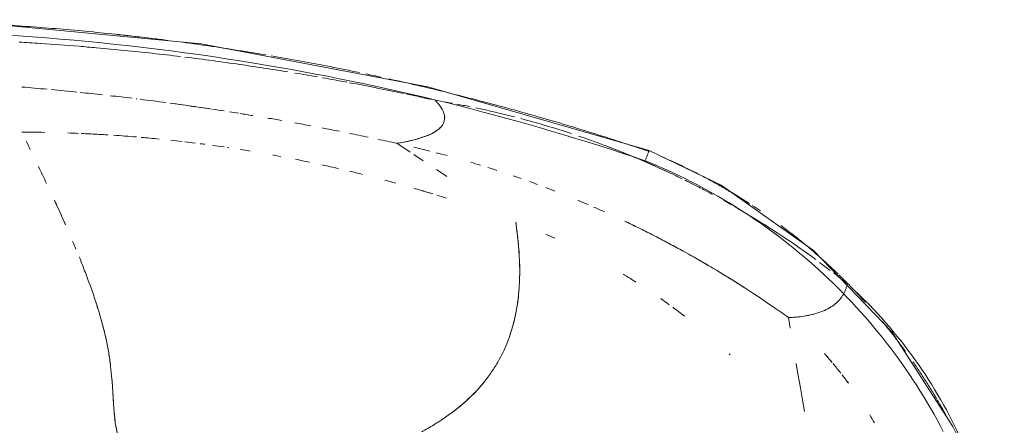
# Model space of a CAD drawing. Header units: millimetres. Extents: x 1110081 to 1268996, y -753649 to 3502.
# Tile 33 of 211: x 1176386 to 1176681, y -737003 to -736881. Entities that reach past the tile are written whole.
import ezdxf

# ---------------------------------------------------------------- set-up
doc = ezdxf.new("R2010")
doc.units = ezdxf.units.MM
doc.layers.add('Imports in Families', color=7, linetype='Continuous', lineweight=5)

# ---------------------------------------------------------------- blocks, each defined once
blk = doc.blocks.new('A315 - 3D HC toalett med cisterne - Standard-12572555-H02-Nivå F-3_5 m_1_ Ny Plan 2 PV200')
at = {"layer": 'Imports in Families'}
for p, q in [((31.02, 665.5), (34.14, 666.03)), ((-13.2, 560.38), (-11.16, 563.46)), ((-17.72, 553.57), (-15.82, 556.43)), ((-21.05, 548.54), (-18.44, 552.49))]:
    blk.add_line(p, q, dxfattribs=at)
at = {"layer": 'Imports in Families', "flags": 128}
for points in [[(63.49, 714.62), (35.25, 696.33), (10.94, 672.95), (-8.5, 645.35), (-18.9, 623.85)], [(44.77, 667.83), (47.77, 668.34), (51.96, 669.05), (56.14, 669.76), (59.07, 670.26)], [(-18.9, 623.85), (-37.91, 557.74), (-50.71, 490.11), (-57.18, 421.57), (-57.97, 377.32)]]:
    blk.add_lwpolyline(points, dxfattribs=at)
at = {"layer": 'Imports in Families'}
for points in [[(125, 729.43), (106.08, 729.42), (68.25, 721.63), (36.55, 699.57), (23.5, 685.87)], [(44.18, 702.64), (45.22, 703.36), (47.31, 704.78), (50.48, 706.84), (53.7, 708.84), (56.97, 710.76), (59.17, 712), (60.27, 712.61)], [(38.32, 698.37), (39.24, 699.07), (40.16, 699.76), (41.1, 700.44)], [(32.14, 693.46), (33.11, 694.26), (35.06, 695.86), (37.06, 697.41), (38.06, 698.18)], [(60.06, 689.78), (60.83, 690.25), (61.62, 690.72), (62.4, 691.17)], [(62.42, 691.17), (61.63, 690.71), (60.85, 690.24), (60.07, 689.76)], [(18.26, 680.58), (19.14, 681.49), (20.91, 683.28), (23.63, 685.92), (25.48, 687.64), (26.42, 688.49)], [(20.92, 683.09), (19.83, 681.73), (18.75, 680.36), (17.68, 678.98)], [(20.92, 683.09), (21.24, 683.02), (21.56, 682.94), (21.86, 682.84)], [(21.86, 682.84), (22.17, 682.75), (22.47, 682.64), (22.76, 682.52)], [(22.76, 682.52), (23.05, 682.4), (23.34, 682.27), (23.62, 682.13)], [(48.07, 681.49), (48.91, 682.14), (49.75, 682.79), (50.61, 683.42)], [(50.61, 683.4), (49.76, 682.78), (48.92, 682.14), (48.09, 681.49)], [(23.62, 682.13), (23.9, 681.98), (24.17, 681.83), (24.43, 681.66)], [(44.77, 678.83), (45.7, 679.61), (46.64, 680.37), (47.59, 681.11)], [(47.59, 681.1), (46.65, 680.36), (45.71, 679.6), (44.78, 678.83)], [(16.92, 677.99), (16.11, 676.93), (15.31, 675.87), (14.52, 674.8)], [(27.84, 678.18), (28.21, 677.59), (28.56, 676.94), (28.87, 676.24)], [(41.76, 676.24), (42.63, 677.01), (43.51, 677.77), (44.4, 678.52)], [(44.41, 678.52), (43.52, 677.77), (42.63, 677.01), (41.76, 676.23)], [(13.7, 673.68), (8.81, 667.01), (4.23, 660.1), (-0.01, 653)], [(28.87, 676.24), (29.03, 675.9), (29.17, 675.54), (29.31, 675.16)], [(29.31, 675.16), (29.45, 674.79), (29.58, 674.4), (29.71, 674)], [(29.71, 674), (30.44, 671.61), (30.88, 668.76), (31.02, 665.5)], [(26.36, 658.82), (26.92, 659.64), (27.48, 660.46), (28.05, 661.29)], [(28.05, 661.29), (27.48, 660.46), (26.92, 659.64), (26.36, 658.82)], [(-2.46, 654.7), (-1.93, 655.51), (-1.4, 656.32), (-0.85, 657.11)], [(-17.2, 627.26), (-16.7, 628.42), (-15.68, 630.73), (-14.08, 634.16), (-12.41, 637.56), (-10.66, 640.92), (-8.84, 644.24), (-6.95, 647.53), (-4.99, 650.77), (-3.64, 652.9), (-2.95, 653.96)], [(-0.38, 652.38), (-1, 651.34), (-1.61, 650.29), (-2.21, 649.24)], [(20.11, 649.24), (20.71, 650.2), (21.32, 651.15), (21.93, 652.1)], [(21.93, 652.1), (21.32, 651.15), (20.71, 650.2), (20.11, 649.24)], [(-2.65, 648.48), (-3.11, 647.67), (-3.56, 646.87), (-4.01, 646.06)], [(-5.78, 642.83), (-6.36, 641.75), (-6.94, 640.66), (-7.5, 639.57)], [(14.44, 639.84), (15.02, 640.84), (15.61, 641.84), (16.2, 642.83)], [(16.2, 642.83), (15.61, 641.84), (15.02, 640.84), (14.44, 639.84)], [(-7.66, 639.27), (-8.46, 637.72), (-9.25, 636.16), (-10.03, 634.6)], [(11.71, 635.03), (12.2, 635.92), (12.69, 636.8), (13.19, 637.68)], [(13.19, 637.67), (12.69, 636.8), (12.2, 635.91), (11.71, 635.03)], [(-10.43, 633.78), (-13.85, 626.79), (-16.96, 619.65), (-19.75, 612.38)], [(9.23, 630.51), (9.97, 631.88), (10.71, 633.24), (11.46, 634.6)], [(11.46, 634.6), (10.71, 633.24), (9.97, 631.88), (9.23, 630.51)], [(27.94, 630.95), (28.82, 632.15), (29.72, 633.34), (30.63, 634.52)], [(30.63, 634.52), (29.72, 633.34), (28.82, 632.15), (27.94, 630.95)], [(6.83, 625.94), (7.51, 627.26), (8.2, 628.57), (8.9, 629.88)], [(8.9, 629.88), (8.2, 628.57), (7.51, 627.26), (6.83, 625.94)], [(25.34, 627.33), (25.94, 628.19), (26.54, 629.03), (27.16, 629.88)], [(27.16, 629.88), (26.54, 629.03), (25.94, 628.19), (25.34, 627.33)], [(-18.88, 623.85), (-18.89, 623.85), (-18.9, 623.85), (-18.9, 623.85)], [(-18.78, 623.81), (-18.83, 623.82), (-18.86, 623.84), (-18.88, 623.85)], [(-18.65, 623.76), (-18.64, 623.76), (-18.64, 623.76), (-18.64, 623.75)], [(-18.64, 623.75), (-18.63, 623.75), (-18.62, 623.75), (-18.6, 623.74), (-18.59, 623.74), (-18.58, 623.74)], [(-18.58, 623.74), (-18.58, 623.73), (-18.57, 623.73), (-18.55, 623.72), (-18.54, 623.72), (-18.54, 623.72)], [(4.51, 621.34), (5.13, 622.6), (5.77, 623.86), (6.41, 625.11)], [(6.41, 625.11), (5.77, 623.86), (5.13, 622.6), (4.51, 621.34)], [(4, 620.3), (3.39, 619.07), (2.8, 617.83), (2.21, 616.59)], [(2.26, 616.7), (2.83, 617.9), (3.41, 619.1), (4, 620.3)], [(18.39, 616.7), (19.05, 617.78), (19.71, 618.85), (20.39, 619.91)], [(20.39, 619.91), (19.71, 618.85), (19.05, 617.78), (18.39, 616.7)], [(18.04, 616.12), (18.14, 616.28), (18.23, 616.43), (18.33, 616.59)], [(18.33, 616.59), (18.23, 616.43), (18.14, 616.28), (18.04, 616.12)], [(-19.75, 612.38), (-19.98, 611.78), (-20.21, 611.17), (-20.44, 610.56)], [(-20.44, 610.56), (-21.41, 607.99), (-22.33, 605.4), (-23.22, 602.8)], [(-2.01, 607.31), (-1.54, 608.4), (-1.06, 609.48), (-0.57, 610.57)], [(-0.57, 610.57), (-1.06, 609.48), (-1.54, 608.4), (-2.01, 607.31)], [(-4.03, 602.57), (-3.6, 603.6), (-3.17, 604.62), (-2.73, 605.64)], [(-2.73, 605.64), (-3.17, 604.62), (-3.6, 603.6), (-4.03, 602.57)], [(-23.93, 600.68), (-25.58, 595.7), (-27.07, 590.68), (-28.42, 585.61)], [(-7.84, 592.98), (-7.5, 593.89), (-7.15, 594.79), (-6.8, 595.69)], [(-6.8, 595.69), (-7.15, 594.79), (-7.5, 593.89), (-7.84, 592.98)], [(6.12, 592.99), (6.51, 593.89), (6.91, 594.79), (7.32, 595.69)], [(7.32, 595.69), (6.91, 594.79), (6.51, 593.89), (6.12, 592.99)], [(-9.63, 588.15), (-9.34, 588.94), (-9.05, 589.73), (-8.76, 590.52)], [(-8.76, 590.52), (-9.05, 589.73), (-9.34, 588.94), (-9.63, 588.15)], [(-11.33, 583.28), (-11.07, 584.06), (-10.8, 584.84), (-10.53, 585.62)], [(-10.53, 585.62), (-10.8, 584.84), (-11.07, 584.06), (-11.33, 583.28)], [(7.05, 584.64), (10.81, 585.06), (14.5, 585.27), (18.1, 585.22)], [(18.1, 585.22), (18.81, 585.21), (19.53, 585.19), (20.24, 585.16)], [(-28.91, 583.72), (-29.91, 579.86), (-30.82, 575.98), (-31.64, 572.08)], [(2.51, 584.05), (4.03, 584.28), (5.55, 584.48), (7.05, 584.64)], [(20.24, 585.16), (20.95, 585.13), (21.66, 585.09), (22.36, 585.04)], [(22.36, 585.04), (23.06, 584.99), (23.76, 584.93), (24.45, 584.85)], [(24.45, 584.85), (25.83, 584.71), (27.2, 584.52), (28.55, 584.28)], [(28.55, 584.28), (31.24, 583.81), (33.84, 583.15), (36.34, 582.29)], [(36.34, 582.29), (36.97, 582.08), (37.58, 581.85), (38.2, 581.61)], [(38.2, 581.61), (40.03, 580.9), (41.81, 580.07), (43.52, 579.13)], [(-13.82, 575.72), (-13.54, 576.61), (-13.25, 577.5), (-12.96, 578.39)], [(-12.96, 578.39), (-13.25, 577.5), (-13.54, 576.61), (-13.82, 575.72)], [(43.52, 579.13), (44.66, 578.51), (45.77, 577.83), (46.85, 577.11)], [(-15.38, 570.58), (-15.1, 571.55), (-14.81, 572.51), (-14.51, 573.47)], [(-14.51, 573.47), (-14.81, 572.51), (-15.1, 571.55), (-15.38, 570.58)], [(54.39, 570.85), (55.78, 569.43), (57.1, 567.92), (58.36, 566.33)], [(-32, 570.31), (-32.26, 569.02), (-32.51, 567.73), (-32.76, 566.44)], [(-32.99, 565.16), (-33.21, 563.98), (-33.42, 562.79), (-33.62, 561.61)], [(58.36, 566.33), (58.77, 565.8), (59.19, 565.26), (59.59, 564.72)], [(59.59, 564.72), (59.99, 564.17), (60.39, 563.61), (60.78, 563.05)], [(-18.25, 560.26), (-17.96, 561.36), (-17.67, 562.46), (-17.37, 563.56)], [(-17.37, 563.56), (-17.67, 562.46), (-17.96, 561.36), (-18.25, 560.26)], [(-5.56, 560.46), (-5.27, 561.43), (-4.97, 562.39), (-4.66, 563.35)], [(-4.66, 563.35), (-4.97, 562.39), (-5.27, 561.43), (-5.56, 560.46)], [(60.78, 563.05), (61.17, 562.49), (61.55, 561.91), (61.93, 561.34)], [(-34.15, 558.79), (-34.71, 556.27), (-35.25, 553.75), (-35.79, 551.23)], [(-33.88, 560), (-33.63, 560.24), (-33.38, 560.47), (-33.14, 560.68)], [(61.93, 561.34), (62.31, 560.76), (62.67, 560.17), (63.04, 559.58)], [(63.04, 559.58), (63.76, 558.4), (64.46, 557.19), (65.13, 555.96)], [(-19.91, 553.57), (-19.53, 555.18), (-19.13, 556.79), (-18.73, 558.4)], [(-18.73, 558.4), (-19.13, 556.79), (-19.53, 555.18), (-19.91, 553.57)], [(-7.63, 553.57), (-7.19, 555.08), (-6.75, 556.58), (-6.29, 558.08)], [(-6.29, 558.08), (-6.75, 556.58), (-7.2, 555.08), (-7.63, 553.57)], [(-22.64, 555.64), (-22.01, 553.62), (-21.49, 551.22), (-21.05, 548.54)], [(-35.9, 550.68), (-36.47, 547.98), (-37.02, 545.28), (-37.56, 542.57)], [(-22.28, 542.86), (-21.88, 544.75), (-21.47, 546.65), (-21.05, 548.54)], [(-21.05, 548.54), (-21.47, 546.65), (-21.88, 544.75), (-22.28, 542.86)], [(-10.05, 544.91), (-9.76, 546.01), (-9.46, 547.1), (-9.16, 548.2)], [(-9.16, 548.2), (-9.46, 547.1), (-9.76, 546.01), (-10.05, 544.91)], [(-41.78, 539.28), (-41.46, 540.8), (-41.13, 542.33), (-40.8, 543.85)], [(-37.59, 542.44), (-38.12, 539.77), (-38.64, 537.1), (-39.14, 534.43)], [(-24.02, 534.43), (-23.65, 536.28), (-23.27, 538.13), (-22.88, 539.98)], [(-22.88, 539.98), (-23.27, 538.13), (-23.65, 536.28), (-24.02, 534.43)], [(-12.72, 534.43), (-12.41, 535.71), (-12.09, 537), (-11.77, 538.28)], [(-11.77, 538.28), (-12.09, 537), (-12.41, 535.71), (-12.72, 534.43)], [(-47.17, 511.03), (-46.67, 513.97), (-45.63, 519.85), (-43.96, 528.65), (-42.78, 534.5), (-42.17, 537.42)], [(-39.29, 533.63), (-39.75, 531.18), (-40.2, 528.73), (-40.63, 526.27)], [(-25.62, 526.27), (-25.3, 527.98), (-24.97, 529.69), (-24.63, 531.4)], [(-24.63, 531.4), (-24.97, 529.69), (-25.3, 527.98), (-25.62, 526.27)], [(-14.59, 526.27), (-14.24, 527.88), (-13.88, 529.48), (-13.51, 531.08)], [(-13.51, 531.08), (-13.88, 529.48), (-14.24, 527.88), (-14.59, 526.27)], [(-40.89, 524.8), (-41.28, 522.57), (-41.66, 520.33), (-42.04, 518.09)], [(-27.15, 518.09), (-26.86, 519.66), (-26.57, 521.23), (-26.28, 522.8)], [(-26.28, 522.8), (-26.57, 521.23), (-26.86, 519.66), (-27.15, 518.09)], [(-16.28, 518.22), (-15.99, 519.65), (-15.7, 521.07), (-15.4, 522.49)], [(-15.4, 522.49), (-15.7, 521.07), (-15.99, 519.65), (-16.28, 518.22)], [(-42.39, 515.96), (-42.72, 513.94), (-43.04, 511.92), (-43.35, 509.9)], [(-28.59, 509.9), (-28.35, 511.33), (-28.1, 512.76), (-27.85, 514.18)], [(-27.85, 514.18), (-28.1, 512.76), (-28.35, 511.33), (-28.59, 509.9)], [(-17.56, 511.49), (-17.41, 512.29), (-17.27, 513.09), (-17.12, 513.88)], [(-17.12, 513.88), (-17.27, 513.09), (-17.41, 512.29), (-17.56, 511.49)], [(-43.36, 509.87), (-43.78, 507.15), (-44.19, 504.42), (-44.59, 501.69)], [(-29.95, 501.69), (-29.74, 502.98), (-29.53, 504.26), (-29.32, 505.55)], [(-29.32, 505.55), (-29.53, 504.26), (-29.74, 502.98), (-29.95, 501.69)], [(-19.23, 501.69), (-19.07, 502.7), (-18.9, 503.72), (-18.73, 504.74)], [(-18.73, 504.74), (-18.9, 503.72), (-19.07, 502.71), (-19.23, 501.69)], [(-44.59, 501.66), (-44.99, 498.93), (-45.37, 496.2), (-45.73, 493.46)], [(-30.44, 498.6), (-30.3, 499.5), (-30.16, 500.41), (-30.01, 501.31)], [(-30.01, 501.31), (-30.16, 500.41), (-30.3, 499.5), (-30.44, 498.6)], [(-19.8, 497.97), (-19.78, 498.1), (-19.76, 498.22), (-19.74, 498.35)], [(-19.74, 498.35), (-19.76, 498.23), (-19.78, 498.1), (-19.8, 497.97)], [(-31.23, 493.46), (-31.06, 494.61), (-30.88, 495.76), (-30.71, 496.91)], [(-30.71, 496.91), (-30.88, 495.76), (-31.06, 494.61), (-31.23, 493.46)], [(-20.44, 493.46), (-20.28, 494.61), (-20.12, 495.76), (-19.95, 496.91)], [(-19.95, 496.91), (-20.12, 495.76), (-20.29, 494.61), (-20.44, 493.46)], [(-45.74, 493.43), (-46.1, 490.7), (-46.45, 487.96), (-46.79, 485.22)], [(-33.04, 480.79), (-32.49, 484.89), (-31.9, 488.99), (-31.29, 493.09)], [(-31.29, 493.09), (-31.9, 488.99), (-32.49, 484.89), (-33.04, 480.79)], [(-20.75, 491.19), (-20.81, 490.72), (-20.87, 490.26), (-20.93, 489.8)], [(-20.93, 489.8), (-20.87, 490.26), (-20.81, 490.72), (-20.75, 491.18)], [(-21.5, 485.22), (-21.38, 486.23), (-21.25, 487.24), (-21.13, 488.25)], [(-21.13, 488.25), (-21.26, 487.24), (-21.38, 486.23), (-21.5, 485.22)], [(-46.95, 483.89), (-47.29, 481.12), (-47.61, 478.35), (-47.91, 475.58)], [(-21.96, 481.08), (-21.84, 482.18), (-21.72, 483.28), (-21.59, 484.38)], [(-21.59, 484.38), (-21.72, 483.28), (-21.85, 482.18), (-21.96, 481.08)], [(-34.2, 471.87), (-33.88, 474.44), (-33.55, 477.01), (-33.21, 479.58)], [(-33.21, 479.58), (-33.55, 477.01), (-33.88, 474.44), (-34.2, 471.87)], [(-22.83, 472.16), (-22.67, 473.96), (-22.5, 475.77), (-22.33, 477.57)], [(-22.33, 477.57), (-22.51, 475.77), (-22.67, 473.96), (-22.83, 472.16)], [(-47.93, 475.48), (-48.54, 469.95), (-49.09, 464.41), (-49.58, 458.86)], [(-23.46, 463.91), (-23.31, 466.19), (-23.14, 468.47), (-22.95, 470.75)], [(-22.95, 470.75), (-23.14, 468.47), (-23.31, 466.19), (-23.46, 463.91)], [(-35.27, 462.93), (-35.02, 465.11), (-34.76, 467.29), (-34.5, 469.47)], [(-34.5, 469.47), (-34.76, 467.29), (-35.02, 465.11), (-35.27, 462.93)], [(62.4, 464.45), (63.78, 464.65), (65.03, 464.91), (66.17, 465.26)], [(-23.85, 457.15), (-23.77, 458.83), (-23.67, 460.51), (-23.57, 462.2)], [(-23.57, 462.2), (-23.67, 460.51), (-23.77, 458.83), (-23.85, 457.15)], [(35.33, 461.2), (36.73, 461.54), (38.12, 461.85), (39.49, 462.11)], [(39.49, 462.11), (40.18, 462.24), (41.54, 462.49), (42.87, 462.69), (43.53, 462.79)], [(43.53, 462.79), (44.2, 462.88), (44.85, 462.97), (45.5, 463.04)], [(45.5, 463.04), (46.8, 463.2), (48.07, 463.32), (49.31, 463.42)], [(49.31, 463.42), (49.93, 463.48), (50.54, 463.52), (51.15, 463.57)], [(51.15, 463.57), (51.75, 463.61), (52.35, 463.65), (52.93, 463.69)], [(52.93, 463.69), (53.52, 463.73), (54.1, 463.76), (54.67, 463.8)], [(54.67, 463.8), (55.23, 463.83), (56.35, 463.9), (57.43, 463.97), (57.96, 464.01)], [(57.96, 464.01), (58.49, 464.05), (59, 464.09), (59.51, 464.13)], [(59.51, 464.13), (60.52, 464.22), (61.49, 464.32), (62.4, 464.45)], [(-36.23, 453.99), (-36.01, 456.2), (-35.77, 458.42), (-35.52, 460.63)], [(-35.52, 460.63), (-35.77, 458.42), (-36.01, 456.2), (-36.23, 453.99)], [(28.86, 459.42), (29.59, 459.64), (30.32, 459.86), (31.04, 460.07)], [(31.04, 460.07), (31.76, 460.27), (32.48, 460.47), (33.2, 460.66)], [(33.2, 460.66), (33.91, 460.85), (34.62, 461.03), (35.33, 461.2)], [(-23.99, 454.3), (-23.94, 455.23), (-23.9, 456.15), (-23.86, 457.07)], [(-23.86, 457.07), (-23.9, 456.15), (-23.95, 455.23), (-23.99, 454.3)], [(17.58, 455.51), (19.12, 456.1), (20.65, 456.66), (22.16, 457.2)], [(-37.08, 445.35), (-36.84, 447.9), (-36.6, 450.44), (-36.34, 452.99)], [(-36.34, 452.99), (-36.6, 450.44), (-36.84, 447.9), (-37.08, 445.35)], [(-24.14, 450.23), (-24.11, 451.31), (-24.06, 452.4), (-24.02, 453.49)], [(-24.02, 453.49), (-24.06, 452.4), (-24.11, 451.31), (-24.14, 450.23)], [(12.91, 453.67), (13.69, 453.99), (14.47, 454.3), (15.25, 454.61)], [(15.25, 454.61), (16.03, 454.91), (16.81, 455.21), (17.58, 455.51)], [(8.16, 451.69), (8.96, 452.03), (9.75, 452.37), (10.54, 452.7)], [(-4.04, 446.27), (-3.21, 446.65), (-2.39, 447.03), (-1.56, 447.4)], [(-1.56, 447.4), (-0.74, 447.77), (0.08, 448.15), (0.89, 448.51)], [(0.89, 448.51), (1.71, 448.88), (2.52, 449.24), (3.33, 449.6)], [(-37.85, 436.53), (-37.64, 439.06), (-37.42, 441.58), (-37.19, 444.11)], [(-37.19, 444.11), (-37.42, 441.58), (-37.64, 439.06), (-37.85, 436.53)], [(-50.89, 441.97), (-51.03, 439.89), (-51.16, 437.81), (-51.29, 435.73)], [(-24.38, 436.52), (-24.38, 438.81), (-24.36, 441.09), (-24.32, 443.38)], [(-24.32, 443.38), (-24.36, 441.09), (-24.38, 438.81), (-24.38, 436.52)], [(-14.09, 441.53), (-13.24, 441.93), (-12.4, 442.34), (-11.55, 442.74)], [(-11.45, 442.79), (-10.64, 443.17), (-9.84, 443.55), (-9.03, 443.93)], [(-21.79, 437.79), (-20.93, 438.22), (-20.07, 438.64), (-19.21, 439.05)]]:
    blk.add_open_spline(points, degree=3, dxfattribs=at)
for points, knots in [([(65, 711.73), (46.29, 702), (13.47, 676.42), (-8.41, 641.12), (-15.83, 622.72)], [-1, -1, -1, -1, -0.484848, 0, 0, 0, 0]), ([(13.11, 675.03), (13.95, 675.97), (15.57, 677.77), (17.24, 679.53), (18.04, 680.36)], [-0.51515152, -0.51515152, -0.51515152, -0.51515152, -0.48484848, -0.45701203, -0.45701203, -0.45701203, -0.45701203]), ([(24.43, 681.66), (25.49, 680.98), (26.67, 679.89), (27.65, 678.47), (27.84, 678.18)], [0.2105263, 0.2105263, 0.2105263, 0.2105263, 0.4210526, 0.4736842, 0.4736842, 0.4736842, 0.4736842]), ([(3.54, 663.28), (4.3, 664.3), (5.83, 666.3), (8.19, 669.27), (10.54, 672.1), (12.13, 673.92), (12.89, 674.79)], [-0.6363636, -0.6363636, -0.6363636, -0.6363636, -0.6060606, -0.5757576, -0.5454545, -0.5177347, -0.5177347, -0.5177347, -0.5177347]), ([(2.21, 616.59), (4.44, 621.29), (12.98, 638.21), (23.01, 654.32), (31.02, 665.5)], [-0.440937, -0.440937, -0.440937, -0.440937, -0.32, 0, 0, 0, 0]), ([(-30.29, 586.11), (-29.96, 587.26), (-28.83, 591.29), (-26.82, 598.17), (-24.2, 606.73), (-21.49, 615.27), (-19.61, 620.93), (-18.65, 623.76)], [-0.1572041, -0.1572041, -0.1572041, -0.1572041, -0.1428571, -0.1071429, -0.0714286, -0.0357143, 0, 0, 0, 0]), ([(-18.9, 623.85), (-18.9, 623.85), (-18.88, 623.85), (-18.8, 623.82), (-18.65, 623.76), (-18.41, 623.67), (-18.09, 623.55), (-17.71, 623.41), (-17.14, 623.2), (-16.51, 622.97), (-16, 622.78), (-15.83, 622.72)], [0.6551724, 0.6551724, 0.6551724, 0.6551724, 0.6896552, 0.7241379, 0.7586207, 0.7931034, 0.8275862, 0.862069, 0.8965517, 0.9655172, 1, 1, 1, 1]), ([(-18.54, 623.72), (-18.55, 623.72), (-18.61, 623.74), (-18.74, 623.79), (-18.78, 623.81)], [0.3448276, 0.3448276, 0.3448276, 0.3448276, 0.4827586, 0.5517241, 0.5517241, 0.5517241, 0.5517241]), ([(-15.83, 622.72), (-28.28, 585.94), (-48.72, 505.01), (-55.24, 421.73), (-54.7, 377.36)], [-1, -1, -1, -1, -0.533333, 0, 0, 0, 0]), ([(-33.35, 574.84), (-32.81, 576.88), (-31.81, 580.64), (-30.77, 584.39), (-30.29, 586.11)], [-0.20379412, -0.20379412, -0.20379412, -0.20379412, -0.17857143, -0.15720407, -0.15720407, -0.15720407, -0.15720407]), ([(46.85, 577.11), (47.93, 576.39), (50.56, 574.48), (53, 572.27), (54.39, 570.85)], [0.31428571, 0.31428571, 0.31428571, 0.31428571, 0.34285714, 0.38571429, 0.38571429, 0.38571429, 0.38571429]), ([(-40.29, 546.18), (-39.65, 549.09), (-38.32, 554.91), (-36.23, 563.62), (-34.55, 570.25), (-33.57, 573.99), (-33.35, 574.84)], [-0.3214286, -0.3214286, -0.3214286, -0.3214286, -0.2857143, -0.25, -0.2142857, -0.2037941, -0.2037941, -0.2037941, -0.2037941]), ([(-33.14, 560.68), (-31.41, 562.17), (-27.89, 563.83), (-24.54, 560.79), (-23.02, 556.85), (-22.64, 555.64)], [0.0416667, 0.0416667, 0.0416667, 0.0416667, 0.3333333, 0.6666667, 0.7916667, 0.7916667, 0.7916667, 0.7916667]), ([(-51.22, 484.48), (-50.82, 487.43), (-49.99, 493.35), (-48.73, 501.66), (-47.85, 507.02), (-47.44, 509.43)], [-0.5714286, -0.5714286, -0.5714286, -0.5714286, -0.5357143, -0.5, -0.4707507, -0.4707507, -0.4707507, -0.4707507]), ([(-52.72, 472.49), (-52.6, 473.53), (-52.3, 476.07), (-51.98, 478.61), (-51.79, 480.12)], [-0.61960301, -0.61960301, -0.61960301, -0.61960301, -0.60714286, -0.5889386, -0.5889386, -0.5889386, -0.5889386]), ([(-57.7, 377.32), (-57.74, 380.3), (-57.77, 386.27), (-57.72, 395.23), (-57.56, 404.18), (-57.29, 413.13), (-56.91, 422.08), (-56.42, 431.02), (-55.83, 439.95), (-55.12, 448.88), (-54.31, 457.79), (-53.5, 465.67), (-52.95, 470.56), (-52.72, 472.49)], [-1, -1, -1, -1, -0.9642857, -0.9285714, -0.8928571, -0.8571429, -0.8214286, -0.7857143, -0.75, -0.7142857, -0.6785714, -0.6428571, -0.619603, -0.619603, -0.619603, -0.619603]), ([(22.16, 457.2), (22.92, 457.47), (25.17, 458.26), (27.4, 458.97), (28.86, 459.42)], [0.34545455, 0.34545455, 0.34545455, 0.34545455, 0.36363636, 0.4, 0.4, 0.4, 0.4]), ([(-49.59, 458.73), (-49.74, 457.03), (-50.21, 451.5), (-50.63, 445.97), (-50.88, 442.13)], [-0.42852156, -0.42852156, -0.42852156, -0.42852156, -0.4, -0.33572427, -0.33572427, -0.33572427, -0.33572427])]:
    blk.add_open_spline(points, degree=3, knots=knots, dxfattribs=at)
blk = doc.blocks.new('br001-h02-a-200-2-0001_Z02_dwg_A315 - 3D HC toalett med cisterne - Standard-12572555-H02-Nivå F-3_5m-1921415-MA-20-0001 GA Level 02 -Rearrange - option 3D')
at = {"layer": 'Imports in Families'}
for p, q in [((31.02, 665.5), (34.14, 666.03)), ((-13.2, 560.38), (-12.13, 561.98)), ((-17.72, 553.57), (-15.82, 556.43))]:
    blk.add_line(p, q, dxfattribs=at)
at = {"layer": 'Imports in Families', "flags": 128}
for points in [[(307.97, 377.32), (305.6, 446.07), (296.87, 514.34), (281.83, 581.52), (268.9, 623.85), (253.41, 653.73), (232.5, 680.18), (206.9, 702.2), (186.51, 714.62), (158.94, 725.33), (129.68, 729.83), (125, 729.96), (95.63, 726.47), (67.69, 716.71), (63.49, 714.62), (35.25, 696.33), (10.94, 672.95), (-8.5, 645.35), (-18.9, 623.85), (-37.91, 557.74), (-50.71, 490.11), (-57.18, 421.57)], [(44.77, 667.83), (47.77, 668.34), (51.96, 669.05), (56.14, 669.76), (59.07, 670.26)]]:
    blk.add_lwpolyline(points, dxfattribs=at)
at = {"layer": 'Imports in Families'}
for points in [[(125, 729.43), (106.08, 729.42), (68.25, 721.63), (36.55, 699.57), (23.5, 685.87)], [(44.18, 702.64), (45.22, 703.36), (47.31, 704.78), (50.48, 706.84), (53.7, 708.84), (56.97, 710.76), (59.17, 712), (60.27, 712.61)], [(38.32, 698.37), (39.24, 699.07), (40.16, 699.76), (41.1, 700.44)], [(32.14, 693.46), (33.11, 694.26), (35.06, 695.86), (37.06, 697.41), (38.06, 698.18)], [(60.06, 689.78), (60.83, 690.25), (61.62, 690.72), (62.4, 691.17)], [(62.42, 691.17), (61.63, 690.71), (60.85, 690.24), (60.07, 689.76)], [(18.26, 680.58), (19.14, 681.49), (20.91, 683.28), (23.63, 685.92), (25.48, 687.64), (26.42, 688.49)], [(20.92, 683.09), (19.83, 681.73), (18.75, 680.36), (17.68, 678.98)], [(20.92, 683.09), (21.24, 683.02), (21.56, 682.94), (21.86, 682.84)], [(21.86, 682.84), (22.17, 682.75), (22.47, 682.64), (22.76, 682.52)], [(22.76, 682.52), (23.05, 682.4), (23.34, 682.27), (23.62, 682.13)], [(48.07, 681.49), (48.91, 682.14), (49.75, 682.79), (50.61, 683.42)], [(50.61, 683.4), (49.76, 682.78), (48.92, 682.14), (48.09, 681.49)], [(23.62, 682.13), (23.9, 681.98), (24.17, 681.83), (24.43, 681.66)], [(24.43, 681.66), (24.7, 681.49), (24.95, 681.31), (25.2, 681.12)], [(25.2, 681.12), (25.7, 680.73), (26.17, 680.29), (26.61, 679.8)], [(26.61, 679.8), (26.83, 679.56), (27.04, 679.3), (27.25, 679.03)], [(44.77, 678.83), (45.7, 679.61), (46.64, 680.37), (47.59, 681.11)], [(47.59, 681.1), (46.65, 680.36), (45.71, 679.6), (44.78, 678.83)], [(16.92, 677.99), (16.11, 676.93), (15.31, 675.87), (14.52, 674.8)], [(27.25, 679.03), (27.45, 678.76), (27.65, 678.47), (27.84, 678.18)], [(27.84, 678.18), (28.03, 677.88), (28.21, 677.57), (28.38, 677.25)], [(28.38, 677.25), (28.55, 676.93), (28.71, 676.59), (28.87, 676.24)], [(41.76, 676.24), (42.63, 677.01), (43.51, 677.77), (44.4, 678.52)], [(44.41, 678.52), (43.52, 677.77), (42.63, 677.01), (41.76, 676.23)], [(13.7, 673.68), (8.81, 667.01), (4.23, 660.1), (-0.01, 653)], [(28.87, 676.24), (29.03, 675.9), (29.17, 675.54), (29.31, 675.16)], [(29.31, 675.16), (29.45, 674.79), (29.58, 674.4), (29.71, 674)], [(29.71, 674), (29.83, 673.6), (29.94, 673.19), (30.05, 672.77)], [(30.05, 672.77), (30.15, 672.34), (30.25, 671.91), (30.34, 671.46)], [(30.34, 671.46), (30.52, 670.56), (30.67, 669.61), (30.78, 668.62)], [(30.78, 668.62), (30.84, 668.12), (30.89, 667.62), (30.93, 667.1)], [(30.93, 667.1), (30.97, 666.58), (31, 666.04), (31.02, 665.5)], [(26.36, 658.82), (26.92, 659.64), (27.48, 660.46), (28.05, 661.29)], [(28.05, 661.29), (27.48, 660.46), (26.92, 659.64), (26.36, 658.82)], [(-2.46, 654.7), (-1.93, 655.51), (-1.4, 656.32), (-0.85, 657.11)], [(-0.38, 652.38), (-1, 651.34), (-1.61, 650.29), (-2.21, 649.24)], [(20.11, 649.24), (20.71, 650.2), (21.32, 651.15), (21.93, 652.1)], [(21.93, 652.1), (21.32, 651.15), (20.71, 650.2), (20.11, 649.24)], [(-17.2, 627.26), (-16.7, 628.42), (-15.68, 630.73), (-14.08, 634.16), (-12.41, 637.56), (-10.66, 640.92), (-8.84, 644.24), (-7.58, 646.43), (-6.94, 647.52)], [(-6.94, 647.52), (-6.88, 647.61), (-6.83, 647.71), (-6.77, 647.8)], [(-2.65, 648.48), (-2.78, 648.25), (-2.9, 648.03), (-3.03, 647.8)], [(19.22, 647.8), (19.33, 647.99), (19.44, 648.17), (19.56, 648.36)], [(19.56, 648.36), (19.44, 648.17), (19.33, 647.99), (19.22, 647.8)], [(41.86, 647.81), (41.96, 647.91), (42.06, 648.02), (42.16, 648.12)], [(42.16, 648.12), (42.06, 648.02), (41.96, 647.91), (41.86, 647.8)], [(-5.78, 642.83), (-6.36, 641.75), (-6.94, 640.66), (-7.5, 639.57)], [(14.44, 639.84), (15.02, 640.84), (15.61, 641.84), (16.2, 642.83)], [(16.2, 642.83), (15.61, 641.84), (15.02, 640.84), (14.44, 639.84)], [(-7.66, 639.27), (-8.46, 637.72), (-9.25, 636.16), (-10.03, 634.6)], [(11.71, 635.03), (12.2, 635.92), (12.69, 636.8), (13.19, 637.68)], [(13.19, 637.67), (12.69, 636.8), (12.2, 635.91), (11.71, 635.03)], [(-10.43, 633.78), (-11, 632.6), (-11.58, 631.41), (-12.14, 630.22)], [(9.23, 630.51), (9.97, 631.88), (10.71, 633.24), (11.46, 634.6)], [(11.46, 634.6), (10.71, 633.24), (9.97, 631.88), (9.23, 630.51)], [(27.94, 630.95), (28.82, 632.15), (29.72, 633.34), (30.63, 634.52)], [(30.63, 634.52), (29.72, 633.34), (28.82, 632.15), (27.94, 630.95)], [(-12.3, 629.87), (-15.12, 623.86), (-17.72, 617.74), (-20.08, 611.53)], [(-12.14, 630.22), (-12.19, 630.1), (-12.25, 629.99), (-12.3, 629.87)], [(6.83, 625.94), (7.51, 627.26), (8.2, 628.57), (8.9, 629.88)], [(8.9, 629.88), (8.2, 628.57), (7.51, 627.26), (6.83, 625.94)], [(25.34, 627.33), (25.94, 628.19), (26.54, 629.03), (27.16, 629.88)], [(27.16, 629.88), (26.54, 629.03), (25.94, 628.19), (25.34, 627.33)], [(-18.88, 623.85), (-18.89, 623.85), (-18.89, 623.85), (-18.89, 623.85)], [(-18.78, 623.81), (-18.83, 623.82), (-18.86, 623.84), (-18.88, 623.85)], [(-18.64, 623.76), (-18.64, 623.76), (-18.64, 623.75), (-18.64, 623.75)], [(-18.64, 623.75), (-18.63, 623.75), (-18.62, 623.75), (-18.6, 623.74), (-18.59, 623.74), (-18.58, 623.74)], [(-18.58, 623.74), (-18.58, 623.73), (-18.57, 623.73), (-18.55, 623.72), (-18.54, 623.72), (-18.54, 623.72)], [(4.51, 621.34), (5.13, 622.6), (5.77, 623.86), (6.41, 625.11)], [(6.41, 625.11), (5.77, 623.86), (5.13, 622.6), (4.51, 621.34)], [(2.26, 616.7), (2.83, 617.9), (3.41, 619.1), (4, 620.3)], [(4, 620.3), (3.41, 619.1), (2.83, 617.9), (2.26, 616.7)], [(18.39, 616.7), (19.05, 617.78), (19.71, 618.85), (20.39, 619.91)], [(20.39, 619.91), (19.71, 618.85), (19.05, 617.78), (18.39, 616.7)], [(-20.44, 610.56), (-21.41, 607.99), (-22.33, 605.4), (-23.22, 602.8)], [(-2.01, 607.31), (-1.54, 608.4), (-1.06, 609.48), (-0.57, 610.57)], [(-0.57, 610.57), (-1.06, 609.48), (-1.54, 608.4), (-2.01, 607.31)], [(-4.03, 602.57), (-3.6, 603.6), (-3.17, 604.62), (-2.73, 605.64)], [(-2.73, 605.64), (-3.17, 604.62), (-3.6, 603.6), (-4.03, 602.57)], [(-23.93, 600.68), (-25.58, 595.7), (-27.07, 590.68), (-28.42, 585.61)], [(-7.84, 592.98), (-7.5, 593.89), (-7.15, 594.79), (-6.8, 595.69)], [(-6.8, 595.69), (-7.15, 594.79), (-7.5, 593.89), (-7.84, 592.98)], [(6.12, 592.99), (6.51, 593.89), (6.91, 594.79), (7.32, 595.69)], [(7.32, 595.69), (6.91, 594.79), (6.51, 593.89), (6.12, 592.99)], [(-9.63, 588.15), (-9.34, 588.94), (-9.05, 589.73), (-8.76, 590.52)], [(-8.76, 590.52), (-9.05, 589.73), (-9.34, 588.94), (-9.63, 588.15)], [(-11.33, 583.28), (-11.07, 584.06), (-10.8, 584.84), (-10.53, 585.62)], [(-10.53, 585.62), (-10.8, 584.84), (-11.07, 584.06), (-11.33, 583.28)], [(2.51, 584.05), (7.08, 584.74), (11.57, 585.15), (15.93, 585.22)], [(-28.91, 583.72), (-29.91, 579.86), (-30.82, 575.98), (-31.64, 572.08)], [(22.36, 585.04), (24.46, 584.89), (26.53, 584.64), (28.55, 584.28)], [(28.55, 584.28), (30.56, 583.93), (32.53, 583.47), (34.45, 582.9)], [(34.45, 582.9), (35.08, 582.71), (36.35, 582.31), (37.58, 581.85), (38.2, 581.61)], [(38.2, 581.61), (40.03, 580.9), (41.81, 580.07), (43.52, 579.13)], [(-13.82, 575.72), (-13.54, 576.61), (-13.25, 577.5), (-12.96, 578.39)], [(-12.96, 578.39), (-13.25, 577.5), (-13.54, 576.61), (-13.82, 575.72)], [(43.52, 579.13), (44.66, 578.51), (45.77, 577.83), (46.85, 577.11)], [(-15.38, 570.58), (-15.1, 571.55), (-14.81, 572.51), (-14.51, 573.47)], [(-14.51, 573.47), (-14.81, 572.51), (-15.1, 571.55), (-15.38, 570.58)], [(-32, 570.31), (-32.26, 569.02), (-32.51, 567.73), (-32.76, 566.44)], [(55.75, 569.4), (57.1, 567.92), (58.38, 566.36), (59.59, 564.72)], [(-32.99, 565.16), (-33.21, 563.98), (-33.42, 562.79), (-33.62, 561.61)], [(59.59, 564.72), (59.99, 564.17), (60.39, 563.61), (60.78, 563.05)], [(-18.25, 560.26), (-17.96, 561.36), (-17.67, 562.46), (-17.37, 563.56)], [(-17.37, 563.56), (-17.67, 562.46), (-17.96, 561.36), (-18.25, 560.26)], [(-5.56, 560.46), (-5.27, 561.43), (-4.97, 562.39), (-4.66, 563.35)], [(-4.66, 563.35), (-4.97, 562.39), (-5.27, 561.43), (-5.56, 560.46)], [(60.78, 563.05), (61.17, 562.49), (61.55, 561.91), (61.93, 561.34)], [(-34.15, 558.79), (-34.71, 556.27), (-35.25, 553.75), (-35.79, 551.23)], [(-33.88, 560), (-33.63, 560.24), (-33.38, 560.47), (-33.14, 560.68)], [(-6.29, 558.09), (-6.18, 558.47), (-6.06, 558.86), (-5.94, 559.24)], [(-5.94, 559.24), (-6.06, 558.86), (-6.18, 558.47), (-6.29, 558.09)], [(61.93, 561.34), (62.31, 560.76), (62.67, 560.17), (63.04, 559.58)], [(63.04, 559.58), (63.4, 558.99), (63.75, 558.39), (64.1, 557.79)], [(-19.91, 553.57), (-19.53, 555.18), (-19.13, 556.79), (-18.73, 558.4)], [(-18.73, 558.4), (-19.13, 556.79), (-19.53, 555.18), (-19.91, 553.57)], [(-7.63, 553.57), (-7.19, 555.08), (-6.75, 556.58), (-6.29, 558.08)], [(-6.29, 558.08), (-6.75, 556.58), (-7.2, 555.08), (-7.63, 553.57)], [(-35.9, 550.68), (-36.47, 547.98), (-37.02, 545.28), (-37.56, 542.57)], [(-22.28, 542.86), (-21.88, 544.75), (-21.47, 546.65), (-21.05, 548.54)], [(-21.05, 548.54), (-21.47, 546.65), (-21.88, 544.75), (-22.28, 542.86)], [(-10.05, 544.91), (-9.76, 546.01), (-9.46, 547.1), (-9.16, 548.2)], [(-9.16, 548.2), (-9.46, 547.1), (-9.76, 546.01), (-10.05, 544.91)], [(-41.78, 539.28), (-41.46, 540.8), (-41.13, 542.33), (-40.8, 543.85)], [(-37.59, 542.44), (-38.12, 539.77), (-38.64, 537.1), (-39.14, 534.43)], [(-24.02, 534.43), (-23.65, 536.28), (-23.27, 538.13), (-22.88, 539.98)], [(-22.88, 539.98), (-23.27, 538.13), (-23.65, 536.28), (-24.02, 534.43)], [(-12.72, 534.43), (-12.41, 535.71), (-12.09, 537), (-11.77, 538.28)], [(-11.77, 538.28), (-12.09, 537), (-12.41, 535.71), (-12.72, 534.43)], [(-47.17, 511.03), (-46.67, 513.97), (-45.63, 519.85), (-43.96, 528.65), (-42.78, 534.5), (-42.17, 537.42)], [(-39.29, 533.63), (-39.75, 531.18), (-40.2, 528.73), (-40.63, 526.27)], [(-25.62, 526.27), (-25.3, 527.98), (-24.97, 529.69), (-24.63, 531.4)], [(-24.63, 531.4), (-24.97, 529.69), (-25.3, 527.98), (-25.62, 526.27)], [(-14.59, 526.27), (-14.24, 527.88), (-13.88, 529.48), (-13.51, 531.08)], [(-13.51, 531.08), (-13.88, 529.48), (-14.24, 527.88), (-14.59, 526.27)], [(-40.89, 524.8), (-41.28, 522.57), (-41.66, 520.33), (-42.04, 518.09)], [(-27.15, 518.09), (-26.86, 519.66), (-26.57, 521.23), (-26.28, 522.8)], [(-26.28, 522.8), (-26.57, 521.23), (-26.86, 519.66), (-27.15, 518.09)], [(-16.28, 518.22), (-15.99, 519.65), (-15.7, 521.07), (-15.4, 522.49)], [(-15.4, 522.49), (-15.7, 521.07), (-15.99, 519.65), (-16.28, 518.22)], [(-42.39, 515.96), (-42.72, 513.94), (-43.04, 511.92), (-43.35, 509.9)], [(-28.59, 509.9), (-28.35, 511.33), (-28.1, 512.76), (-27.85, 514.18)], [(-27.85, 514.18), (-28.1, 512.76), (-28.35, 511.33), (-28.59, 509.9)], [(-17.56, 511.49), (-17.41, 512.29), (-17.27, 513.09), (-17.12, 513.88)], [(-17.12, 513.88), (-17.27, 513.09), (-17.41, 512.29), (-17.56, 511.49)], [(-43.36, 509.87), (-43.78, 507.15), (-44.19, 504.42), (-44.59, 501.69)], [(-29.95, 501.69), (-29.74, 502.98), (-29.53, 504.26), (-29.32, 505.55)], [(-29.32, 505.55), (-29.53, 504.26), (-29.74, 502.98), (-29.95, 501.69)], [(-19.23, 501.69), (-19.07, 502.7), (-18.9, 503.72), (-18.73, 504.74)], [(-18.73, 504.74), (-18.9, 503.72), (-19.07, 502.71), (-19.23, 501.69)], [(-44.59, 501.66), (-44.99, 498.93), (-45.37, 496.2), (-45.73, 493.46)], [(-30.44, 498.6), (-30.3, 499.5), (-30.16, 500.41), (-30.01, 501.31)], [(-30.01, 501.31), (-30.16, 500.41), (-30.3, 499.5), (-30.44, 498.6)], [(-31.23, 493.46), (-31.06, 494.61), (-30.88, 495.76), (-30.71, 496.91)], [(-30.71, 496.91), (-30.88, 495.76), (-31.06, 494.61), (-31.23, 493.46)], [(-20.44, 493.46), (-20.28, 494.61), (-20.12, 495.76), (-19.95, 496.91)], [(-19.95, 496.91), (-20.12, 495.76), (-20.29, 494.61), (-20.44, 493.46)], [(-45.74, 493.43), (-46.1, 490.7), (-46.45, 487.96), (-46.79, 485.22)], [(-31.79, 489.7), (-31.63, 490.83), (-31.46, 491.96), (-31.29, 493.09)], [(-31.29, 493.09), (-31.46, 491.96), (-31.63, 490.83), (-31.79, 489.7)], [(-33.04, 480.79), (-32.71, 483.28), (-32.36, 485.76), (-32, 488.25)], [(-32, 488.25), (-32.36, 485.76), (-32.71, 483.28), (-33.04, 480.79)], [(-21.5, 485.22), (-21.38, 486.23), (-21.25, 487.24), (-21.13, 488.25)], [(-21.13, 488.25), (-21.26, 487.24), (-21.38, 486.23), (-21.5, 485.22)], [(-46.95, 483.89), (-47.29, 481.12), (-47.61, 478.35), (-47.91, 475.58)], [(-21.96, 481.08), (-21.84, 482.18), (-21.72, 483.28), (-21.59, 484.38)], [(-21.59, 484.38), (-21.72, 483.28), (-21.85, 482.18), (-21.96, 481.08)], [(-34.2, 471.87), (-33.88, 474.44), (-33.55, 477.01), (-33.21, 479.58)], [(-33.21, 479.58), (-33.55, 477.01), (-33.88, 474.44), (-34.2, 471.87)], [(-22.83, 472.16), (-22.67, 473.96), (-22.5, 475.77), (-22.33, 477.57)], [(-22.33, 477.57), (-22.51, 475.77), (-22.67, 473.96), (-22.83, 472.16)], [(-47.93, 475.48), (-48.54, 469.95), (-49.09, 464.41), (-49.58, 458.86)], [(-34.35, 470.66), (-34.34, 470.74), (-34.33, 470.81), (-34.32, 470.89)], [(-34.32, 470.89), (-34.33, 470.81), (-34.34, 470.74), (-34.35, 470.66)], [(-23.46, 463.91), (-23.31, 466.19), (-23.14, 468.47), (-22.95, 470.75)], [(-22.95, 470.75), (-23.14, 468.47), (-23.31, 466.19), (-23.46, 463.91)], [(-35.27, 462.93), (-35.02, 465.11), (-34.76, 467.29), (-34.5, 469.47)], [(-34.5, 469.47), (-34.76, 467.29), (-35.02, 465.11), (-35.27, 462.93)], [(-23.85, 457.15), (-23.77, 458.83), (-23.67, 460.51), (-23.57, 462.2)], [(-23.57, 462.2), (-23.67, 460.51), (-23.77, 458.83), (-23.85, 457.15)], [(-36.23, 453.99), (-36.01, 456.2), (-35.77, 458.42), (-35.52, 460.63)], [(-35.52, 460.63), (-35.77, 458.42), (-36.01, 456.2), (-36.23, 453.99)], [(26.65, 458.73), (28.13, 459.21), (29.6, 459.65), (31.04, 460.07)], [(-23.99, 454.3), (-23.94, 455.23), (-23.9, 456.15), (-23.86, 457.07)], [(-23.86, 457.07), (-23.9, 456.15), (-23.95, 455.23), (-23.99, 454.3)], [(22.16, 457.2), (22.92, 457.47), (24.42, 457.99), (25.91, 458.49), (26.65, 458.73)], [(-37.08, 445.35), (-36.84, 447.9), (-36.6, 450.44), (-36.34, 452.99)], [(-36.34, 452.99), (-36.6, 450.44), (-36.84, 447.9), (-37.08, 445.35)], [(-24.14, 450.23), (-24.11, 451.31), (-24.06, 452.4), (-24.02, 453.49)], [(-24.02, 453.49), (-24.06, 452.4), (-24.11, 451.31), (-24.14, 450.23)], [(8.16, 451.69), (8.96, 452.03), (9.75, 452.37), (10.54, 452.7)], [(-4.04, 446.27), (-1.56, 447.41), (0.9, 448.52), (3.33, 449.6)], [(-37.85, 436.53), (-37.64, 439.06), (-37.42, 441.58), (-37.19, 444.11)], [(-37.19, 444.11), (-37.42, 441.58), (-37.64, 439.06), (-37.85, 436.53)], [(-50.89, 441.97), (-51.03, 439.89), (-51.16, 437.81), (-51.29, 435.73)], [(-24.38, 436.52), (-24.38, 438.81), (-24.36, 441.09), (-24.32, 443.38)], [(-24.32, 443.38), (-24.36, 441.09), (-24.38, 438.81), (-24.38, 436.52)], [(-14.09, 441.53), (-13.24, 441.93), (-12.4, 442.34), (-11.55, 442.74)], [(-11.45, 442.79), (-10.64, 443.17), (-9.84, 443.55), (-9.03, 443.93)]]:
    blk.add_open_spline(points, degree=3, dxfattribs=at)
for points, knots in [([(65, 711.73), (46.29, 702), (13.47, 676.42), (-8.41, 641.12), (-15.83, 622.72)], [-1, -1, -1, -1, -0.484848, 0, 0, 0, 0]), ([(13.11, 675.03), (13.95, 675.97), (15.57, 677.77), (17.24, 679.53), (18.04, 680.36)], [-0.51515152, -0.51515152, -0.51515152, -0.51515152, -0.48484848, -0.45701203, -0.45701203, -0.45701203, -0.45701203]), ([(3.54, 663.28), (4.3, 664.3), (5.83, 666.3), (8.19, 669.27), (10.54, 672.1), (12.13, 673.92), (12.89, 674.79)], [-0.6363636, -0.6363636, -0.6363636, -0.6363636, -0.6060606, -0.5757576, -0.5454545, -0.5177347, -0.5177347, -0.5177347, -0.5177347]), ([(-6.77, 647.8), (-6.18, 648.8), (-4.93, 650.86), (-3.64, 652.9), (-2.95, 653.96)], [-0.78523433, -0.78523433, -0.78523433, -0.78523433, -0.75757576, -0.72727273, -0.72727273, -0.72727273, -0.72727273]), ([(-30.29, 586.11), (-29.96, 587.26), (-28.83, 591.29), (-26.82, 598.17), (-24.2, 606.73), (-21.49, 615.27), (-19.61, 620.93), (-18.65, 623.76)], [-0.1572041, -0.1572041, -0.1572041, -0.1572041, -0.1428571, -0.1071429, -0.0714286, -0.0357143, 0, 0, 0, 0]), ([(-18.9, 623.85), (-18.9, 623.85), (-18.88, 623.85), (-18.8, 623.82), (-18.65, 623.76), (-18.41, 623.67), (-18.09, 623.55), (-17.71, 623.41), (-17.14, 623.2), (-16.51, 622.97), (-16, 622.78), (-15.83, 622.72)], [0.6551724, 0.6551724, 0.6551724, 0.6551724, 0.6896552, 0.7241379, 0.7586207, 0.7931034, 0.8275862, 0.862069, 0.8965517, 0.9655172, 1, 1, 1, 1]), ([(-18.54, 623.72), (-18.55, 623.72), (-18.61, 623.74), (-18.74, 623.79), (-18.78, 623.81)], [0.3448276, 0.3448276, 0.3448276, 0.3448276, 0.4827586, 0.5517241, 0.5517241, 0.5517241, 0.5517241]), ([(-15.83, 622.72), (-28.28, 585.94), (-48.72, 505.01), (-55.24, 421.73), (-54.7, 377.36)], [-1, -1, -1, -1, -0.533333, 0, 0, 0, 0]), ([(-33.35, 574.84), (-32.81, 576.88), (-31.81, 580.64), (-30.77, 584.39), (-30.29, 586.11)], [-0.20379412, -0.20379412, -0.20379412, -0.20379412, -0.17857143, -0.15720407, -0.15720407, -0.15720407, -0.15720407]), ([(15.93, 585.22), (17.38, 585.24), (19.54, 585.21), (21.66, 585.09), (22.36, 585.04)], [0.08571429, 0.08571429, 0.08571429, 0.08571429, 0.11428571, 0.12857143, 0.12857143, 0.12857143, 0.12857143]), ([(46.85, 577.11), (47.93, 576.39), (51.09, 574.09), (53.96, 571.37), (55.75, 569.4)], [0.31428571, 0.31428571, 0.31428571, 0.31428571, 0.34285714, 0.4, 0.4, 0.4, 0.4]), ([(-40.29, 546.18), (-39.65, 549.09), (-38.32, 554.91), (-36.23, 563.62), (-34.55, 570.25), (-33.57, 573.99), (-33.35, 574.84)], [-0.3214286, -0.3214286, -0.3214286, -0.3214286, -0.2857143, -0.25, -0.2142857, -0.2037941, -0.2037941, -0.2037941, -0.2037941]), ([(-33.14, 560.68), (-31.41, 562.17), (-28.83, 563.38), (-26.64, 562.35), (-25.91, 561.68)], [0.0416667, 0.0416667, 0.0416667, 0.0416667, 0.3333333, 0.5, 0.5, 0.5, 0.5]), ([(-25.91, 561.68), (-25.17, 561.02), (-23.15, 558.17), (-21.74, 552.83), (-21.05, 548.54)], [0.5, 0.5, 0.5, 0.5, 0.6666667, 1, 1, 1, 1]), ([(-51.22, 484.48), (-50.82, 487.43), (-49.99, 493.35), (-48.73, 501.66), (-47.85, 507.02), (-47.44, 509.43)], [-0.5714286, -0.5714286, -0.5714286, -0.5714286, -0.5357143, -0.5, -0.4707507, -0.4707507, -0.4707507, -0.4707507]), ([(-52.72, 472.49), (-52.6, 473.53), (-52.3, 476.07), (-51.98, 478.61), (-51.79, 480.12)], [-0.61960301, -0.61960301, -0.61960301, -0.61960301, -0.60714286, -0.5889386, -0.5889386, -0.5889386, -0.5889386]), ([(-57.7, 377.32), (-57.74, 380.3), (-57.77, 386.27), (-57.72, 395.23), (-57.56, 404.18), (-57.29, 413.13), (-56.91, 422.08), (-56.42, 431.02), (-55.83, 439.95), (-55.12, 448.88), (-54.31, 457.79), (-53.56, 465.05), (-53.08, 469.34), (-52.93, 470.66)], [-1, -1, -1, -1, -0.9642857, -0.9285714, -0.8928571, -0.8571429, -0.8214286, -0.7857143, -0.75, -0.7142857, -0.6785714, -0.6428571, -0.6269586, -0.6269586, -0.6269586, -0.6269586]), ([(60.99, 464.27), (61.48, 464.32), (63.83, 464.62), (67.48, 465.48), (70.72, 467.31), (72.12, 468.74), (72.61, 469.38)], [0.7090909, 0.7090909, 0.7090909, 0.7090909, 0.7272727, 0.8, 0.8727273, 0.9272727, 0.9272727, 0.9272727, 0.9272727]), ([(31.04, 460.07), (31.76, 460.27), (35.36, 461.26), (41.62, 462.64), (49.44, 463.5), (55.91, 463.86), (59.54, 464.11), (60.99, 464.27)], [0.4181818, 0.4181818, 0.4181818, 0.4181818, 0.4363636, 0.5090909, 0.5818182, 0.6545455, 0.7090909, 0.7090909, 0.7090909, 0.7090909]), ([(-49.59, 458.73), (-49.74, 457.03), (-50.21, 451.5), (-50.63, 445.97), (-50.88, 442.13)], [-0.42852156, -0.42852156, -0.42852156, -0.42852156, -0.4, -0.33572427, -0.33572427, -0.33572427, -0.33572427]), ([(12.91, 453.67), (13.69, 453.99), (16.82, 455.24), (19.89, 456.4), (22.16, 457.2)], [0.27272727, 0.27272727, 0.27272727, 0.27272727, 0.29090909, 0.34545455, 0.34545455, 0.34545455, 0.34545455])]:
    blk.add_open_spline(points, degree=3, knots=knots, dxfattribs=at)

msp = doc.modelspace()

# ---------------------------------------------------------------- block references
at = {"rotation": 270}
msp.add_blockref('br001-h02-a-200-2-0001_Z02_dwg_A315 - 3D HC toalett med cisterne - Standard-12572555-H02-Nivå F-3_5m-1921415-MA-20-0001 GA Level 02 -Rearrange - option 3D', (1175950.6, -736939.38), dxfattribs=at)
at = {"layer": 'Imports in Families', "rotation": 270.0000000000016}
msp.add_blockref('A315 - 3D HC toalett med cisterne - Standard-12572555-H02-Nivå F-3_5 m_1_ Ny Plan 2 PV200', (1175950.6, -736939.38), dxfattribs=at)

doc.saveas('drawing.dxf')
